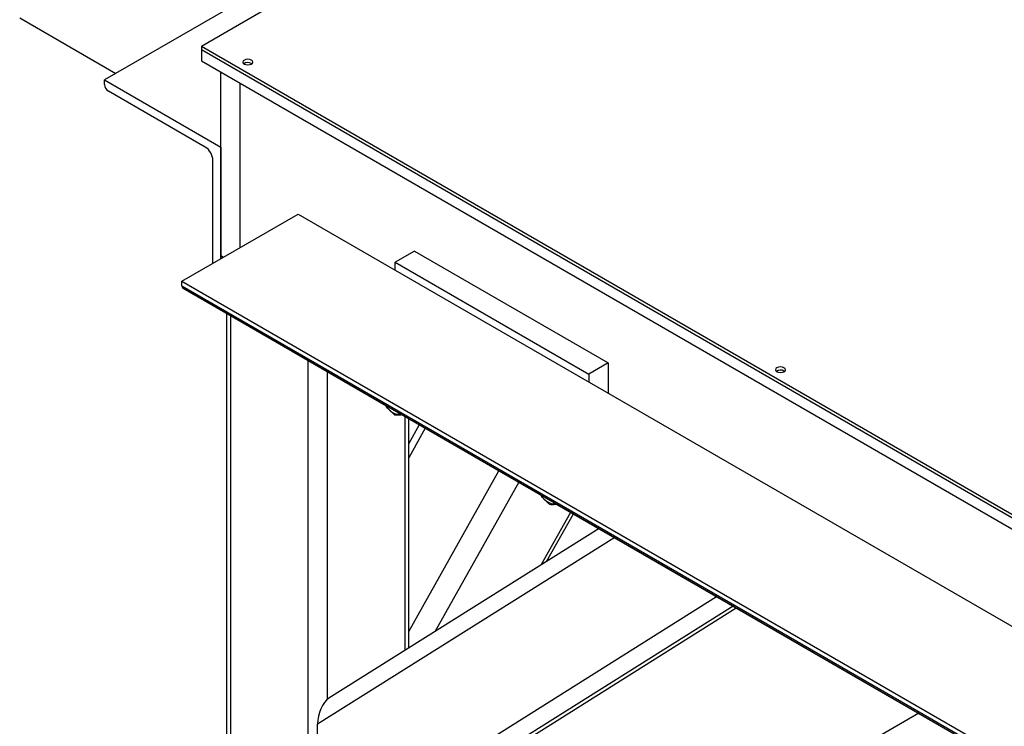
# Model space of a CAD drawing. Header units: millimetres. Extents: x 5 to 589, y 5 to 415.
# Tile 60 of 96: x 455 to 464, y 225 to 231. Entities that reach past the tile are written whole.
import ezdxf

# ---------------------------------------------------------------- set-up
doc = ezdxf.new("R2010")
doc.units = ezdxf.units.MM
doc.layers.add('TRAIT-FORT', color=4, linetype='Continuous', lineweight=25)

msp = doc.modelspace()

# ---------------------------------------------------------------- linework, layer by layer
at = {"layer": 'TRAIT-FORT', "color": 4, "linetype": 'Continuous', "lineweight": 25}
for p, q in [((466.06739, 236.49061), (456.07067, 230.71963)), ((465.61661, 236.02644), (456.9546, 231.02598)), ((455.29649, 231.2858), (456.17467, 230.77967)), ((476.40004, 219.80036), (456.9546, 231.02598)), ((456.9546, 231.02598), (456.9546, 230.99535)), ((476.40004, 219.76974), (456.9546, 230.99535)), ((456.9546, 230.99535), (456.9546, 230.89329)), ((456.9546, 230.89329), (476.40004, 219.66768)), ((457.41069, 230.87085), (457.41522, 230.86779)), ((457.13133, 229.11726), (457.13133, 230.79127)), ((456.07067, 230.71963), (457.13133, 230.10732)), ((456.07067, 230.6788), (456.07067, 230.71963)), ((456.98991, 230.10731), (456.10602, 230.61756)), ((457.3081, 229.18886), (457.3081, 230.68922)), ((457.13133, 230.10732), (457.13133, 229.08681)), ((457.06062, 229.04599), (457.06062, 229.98483)), ((456.77777, 228.88271), (457.83843, 229.49501)), ((457.83843, 229.49501), (475.5161, 219.28991)), ((457.13381, 229.08824), (457.13133, 229.11726)), ((457.13133, 229.11726), (457.1577, 229.10204)), ((458.89909, 229.15826), (458.72232, 229.05621)), ((458.89909, 229.15826), (460.66686, 228.13775)), ((458.72232, 229.05621), (460.49008, 228.0357)), ((458.72232, 228.98476), (458.72232, 229.05621)), ((456.77777, 228.88271), (474.45544, 218.67761)), ((456.77777, 228.84188), (456.77777, 228.88271)), ((456.77777, 228.84188), (474.45544, 218.63678)), ((456.78813, 228.81899), (474.4658, 218.61389)), ((457.1831, 228.59098), (457.1831, 223.03403)), ((457.21971, 228.56984), (457.21971, 222.98301)), ((457.77808, 228.24732), (458.63763, 227.75111)), ((457.92679, 228.16147), (457.92679, 222.65153)), ((460.66686, 228.13775), (460.49008, 228.0357)), ((460.66686, 228.13775), (460.66686, 227.8622)), ((458.10356, 228.05942), (458.10356, 225.0682)), ((460.49008, 228.0357), (460.49008, 227.96425)), ((462.27205, 228.06445), (462.27658, 228.06139)), ((458.78257, 227.66744), (460.05185, 226.9347)), ((458.81063, 227.65124), (458.81063, 225.51368)), ((458.84725, 225.53666), (458.84725, 227.6301)), ((458.94377, 227.57438), (458.84725, 227.40234)), ((458.99867, 227.54269), (458.84725, 227.27281)), ((458.84725, 225.68778), (459.67042, 227.15489)), ((459.85151, 227.05035), (459.08644, 225.68679)), ((460.19679, 226.85103), (472.77977, 219.58703)), ((460.05747, 226.29629), (460.32665, 226.77606)), ((460.10621, 226.32689), (460.35051, 226.76229)), ((460.58459, 226.62716), (458.118, 225.07892)), ((460.72713, 226.54487), (458.01514, 224.8426)), ((458.01514, 223.72148), (461.65754, 226.00775)), ((461.80889, 225.92038), (458.12121, 223.60569)), ((458.79296, 223.99348), (461.83698, 225.90416)), ((458.79616, 223.99541), (461.83705, 225.90412)), ((463.50327, 224.94223), (461.3569, 223.70316)), ((458.01514, 223.72148), (458.01514, 224.8426))]:
    msp.add_line(p, q, dxfattribs=at)
at = {"layer": 'TRAIT-FORT', "color": 4, "linetype": 'Continuous', "lineweight": 25, "flags": 128}
for points in [[(457.34705, 230.86473), (457.36165, 230.8591), (457.37887, 230.85713), (457.39609, 230.8591), (457.41069, 230.86473), (457.42044, 230.87316), (457.42387, 230.8831), (457.42044, 230.89305), (457.41069, 230.90147), (457.39609, 230.9071), (457.37887, 230.90908), (457.36165, 230.9071), (457.34705, 230.90147), (457.33729, 230.89305), (457.33387, 230.8831), (457.33729, 230.87316), (457.34705, 230.86473)], [(457.77808, 228.24732), (457.77808, 228.24732), (457.77616, 228.24861)], [(462.20841, 228.05833), (462.22301, 228.0527), (462.24023, 228.05072), (462.25745, 228.0527), (462.27205, 228.05833), (462.2818, 228.06676), (462.28523, 228.0767), (462.2818, 228.08664), (462.27205, 228.09507), (462.25745, 228.1007), (462.24023, 228.10268), (462.22301, 228.1007), (462.20841, 228.09507), (462.19865, 228.08664), (462.19523, 228.0767), (462.19865, 228.06676), (462.20841, 228.05833)], [(458.63642, 227.75199), (458.64263, 227.74307), (458.66593, 227.7155), (458.69148, 227.69348), (458.7178, 227.67829), (458.74335, 227.67081), (458.76665, 227.67148), (458.77286, 227.67323)], [(460.05063, 226.93559), (460.05684, 226.92667), (460.08014, 226.89909), (460.10569, 226.87707), (460.13201, 226.86188), (460.15756, 226.8544), (460.18086, 226.85507), (460.18707, 226.85682)]]:
    msp.add_lwpolyline(points, dxfattribs=at)
at = {"layer": 'TRAIT-FORT', "color": 4, "linetype": 'Continuous', "lineweight": 25}
for centre, radius, start, end in [((457.37912, 230.8132), 0.06573, 61.295162, 123.843223), ((456.14743, 230.68229), 0.07684, 182.605478, 237.394522), ((456.90709, 229.97785), 0.15368, 2.605478, 57.394522), ((456.80227, 228.83918), 0.02465, 173.701152, 234.986668), ((462.24048, 228.0068), 0.06573, 61.295162, 123.843224)]:
    msp.add_arc(centre, radius, start, end, dxfattribs=at)
msp.add_ellipse((458.12121, 224.90383), major_axis=(0.04732, 0.18574), ratio=0.5110457, start_param=0.4926793, end_param=2.0332895, dxfattribs=at)
for points, knots in [([(458.71822, 227.66564), (458.70544, 227.6764), (458.67961, 227.69815), (458.6513, 227.72693), (458.64045, 227.74612), (458.63763, 227.75111)], [0, 0, 0, 0, 0.4199957, 0.8490987, 1, 1, 1, 1]), ([(458.71822, 227.66564), (458.72536, 227.6649), (458.73978, 227.66341), (458.76102, 227.66359), (458.77812, 227.66664), (458.78257, 227.66744)], [0, 0, 0, 0, 0.4199957, 0.8490987, 1, 1, 1, 1]), ([(460.13243, 226.84923), (460.11965, 226.85999), (460.09382, 226.88174), (460.06544, 226.91061), (460.05455, 226.92989), (460.05168, 226.93498)], [0, 0, 0, 0, 0.4187858, 0.8466526, 1, 1, 1, 1]), ([(460.13243, 226.84923), (460.13957, 226.84849), (460.15399, 226.847), (460.17531, 226.84718), (460.1925, 226.85026), (460.19704, 226.85107)], [0, 0, 0, 0, 0.4187858, 0.8466526, 1, 1, 1, 1])]:
    msp.add_open_spline(points, degree=3, knots=knots, dxfattribs=at)

doc.saveas('drawing.dxf')
